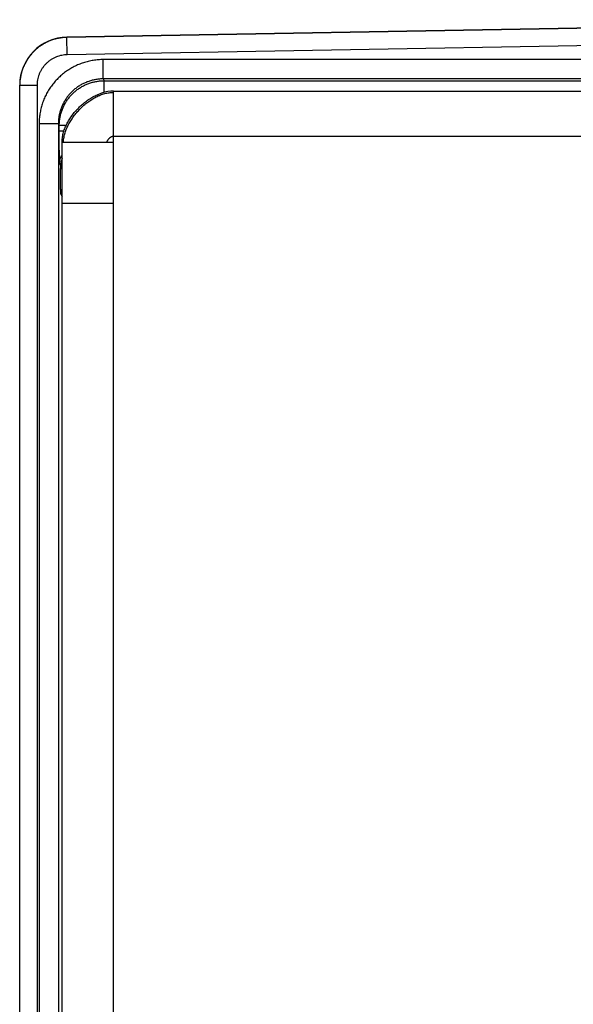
# Model space of a CAD drawing. Header units: inches. Extents: x 0.2 to 16.8, y 0.1 to 10.8.
# Tile 4 of 22: x 1.8 to 2.7, y 4.2 to 5.7. Entities that reach past the tile are written whole.
import ezdxf

# ---------------------------------------------------------------- set-up
doc = ezdxf.new("R2010")
doc.units = ezdxf.units.IN
doc.header["$LTSCALE"] = 0.935
doc.header["$MEASUREMENT"] = 0
doc.layers.get('0').update_dxf_attribs({"linetype": 'CONTINUOUS'})

msp = doc.modelspace()

# ---------------------------------------------------------------- linework, layer by layer
at = {"color": 7, "linetype": 'CONTINUOUS'}
for p, q in [((3.4238, 5.7195), (1.8743, 5.6925)), ((3.4238, 5.7189), (1.8743, 5.6919)), ((1.8743, 5.6919), (1.8743, 5.6925)), ((1.8748, 5.6649), (1.8743, 5.6919)), ((3.4745, 5.6928), (1.8748, 5.6649)), ((1.9308, 5.6273), (1.9308, 5.6573)), ((3.4791, 5.6573), (1.9308, 5.6573)), ((1.8006, 2.7059), (1.8006, 5.6175)), ((1.8276, 5.6169), (1.8006, 5.6169)), ((1.8276, 5.6169), (1.8276, 2.7064)), ((1.9308, 5.6273), (1.9323, 5.6244)), ((3.4791, 5.6273), (1.9308, 5.6273)), ((1.9323, 5.6062), (1.9323, 5.6244)), ((1.9323, 5.6244), (3.815, 5.6244)), ((1.9466, 2.7152), (1.9466, 5.6082)), ((1.9466, 5.6082), (3.8416, 5.6082)), ((1.9466, 5.6082), (1.9466, 5.6082)), ((1.8309, 5.5573), (1.8309, 2.7661)), ((1.8609, 5.5573), (1.8309, 5.5573)), ((1.8609, 5.5573), (1.8609, 2.7661)), ((1.8609, 5.5573), (1.8623, 5.5544)), ((1.8623, 5.5457), (1.8623, 5.5544)), ((1.8728, 5.5544), (1.8623, 5.5544)), ((1.8695, 5.5457), (1.8623, 5.5457)), ((1.9466, 5.5382), (3.9206, 5.5382)), ((1.8666, 2.7952), (1.8666, 5.5282)), ((1.9466, 5.5282), (1.8666, 5.5282)), ((1.8627, 5.4957), (1.8643, 5.4926)), ((1.8643, 5.4926), (1.8643, 5.4878)), ((1.8643, 5.4926), (1.8666, 5.4926)), ((1.8643, 5.4878), (1.8666, 5.4878)), ((1.8646, 5.4478), (1.8666, 5.4439)), ((1.9466, 5.4332), (1.8666, 5.4332))]:
    msp.add_line(p, q, dxfattribs=at)
msp.add_lwpolyline([(1.9466, 5.6082), (1.9426, 5.608), (1.9378, 5.6074), (1.9329, 5.6064), (1.9279, 5.6049), (1.9233, 5.6032)], dxfattribs=at)
msp.add_arc((1.8756, 5.6175), 0.075, 91, 180, dxfattribs=at)
for points, knots in [([(1.8743, 5.6919), (1.8722, 5.6919), (1.8681, 5.6916), (1.8621, 5.6908), (1.8561, 5.6894), (1.8502, 5.6876), (1.8445, 5.6853), (1.839, 5.6825), (1.8338, 5.6793), (1.8288, 5.6757), (1.8242, 5.6717), (1.8199, 5.6673), (1.816, 5.6626), (1.8125, 5.6576), (1.8094, 5.6523), (1.8067, 5.6468), (1.8045, 5.641), (1.8028, 5.6352), (1.8015, 5.6291), (1.8008, 5.6232), (1.8006, 5.6193), (1.8006, 5.6175)], [0, 0, 0, 0, 0.05293, 0.105876, 0.15882, 0.211763, 0.264701, 0.317633, 0.370546, 0.423422, 0.47625, 0.529044, 0.581827, 0.63462, 0.687432, 0.74027, 0.793138, 0.84603, 0.89894, 0.95186, 1, 1, 1, 1]), ([(1.8748, 5.6649), (1.8733, 5.6649), (1.8704, 5.6647), (1.8661, 5.664), (1.8618, 5.663), (1.8577, 5.6615), (1.8537, 5.6597), (1.8498, 5.6575), (1.8462, 5.655), (1.8429, 5.6521), (1.8398, 5.649), (1.837, 5.6456), (1.8346, 5.6419), (1.8324, 5.6381), (1.8307, 5.634), (1.8293, 5.6299), (1.8283, 5.6256), (1.8277, 5.6213), (1.8276, 5.6184), (1.8276, 5.6169)], [0, 0, 0, 0, 0.058096, 0.116691, 0.175615, 0.234702, 0.293785, 0.352761, 0.411689, 0.470648, 0.529632, 0.588581, 0.647489, 0.706432, 0.765467, 0.8245, 0.883375, 0.941933, 1, 1, 1, 1]), ([(1.9308, 5.6573), (1.9282, 5.6573), (1.923, 5.6571), (1.9152, 5.6561), (1.9075, 5.6546), (1.8999, 5.6525), (1.8926, 5.6498), (1.8854, 5.6465), (1.8786, 5.6426), (1.872, 5.6383), (1.8658, 5.6334), (1.8601, 5.628), (1.8547, 5.6223), (1.8499, 5.6161), (1.8455, 5.6096), (1.8416, 5.6027), (1.8384, 5.5955), (1.8356, 5.5882), (1.8335, 5.5806), (1.832, 5.5729), (1.8311, 5.5651), (1.8309, 5.5599), (1.8309, 5.5573)], [0, 0, 0, 0, 0.049643, 0.099552, 0.149625, 0.199762, 0.249863, 0.29989, 0.349889, 0.399902, 0.449936, 0.499981, 0.550027, 0.600063, 0.650077, 0.700081, 0.750118, 0.800229, 0.850374, 0.900451, 0.950359, 1, 1, 1, 1]), ([(1.9308, 5.6273), (1.9289, 5.6273), (1.9251, 5.6271), (1.9193, 5.6264), (1.9136, 5.6252), (1.9081, 5.6235), (1.9027, 5.6214), (1.8975, 5.6189), (1.8925, 5.6159), (1.8878, 5.6126), (1.8834, 5.6088), (1.8793, 5.6047), (1.8755, 5.6003), (1.8722, 5.5956), (1.8692, 5.5906), (1.8667, 5.5854), (1.8646, 5.58), (1.8629, 5.5745), (1.8617, 5.5688), (1.861, 5.5631), (1.8609, 5.5592), (1.8609, 5.5573)], [0, 0, 0, 0, 0.052628, 0.105253, 0.157876, 0.210499, 0.263121, 0.315742, 0.368363, 0.420985, 0.473608, 0.526234, 0.578861, 0.631492, 0.684125, 0.736762, 0.789403, 0.842048, 0.894695, 0.947345, 1, 1, 1, 1]), ([(1.8623, 5.5544), (1.8623, 5.5564), (1.8624, 5.5602), (1.8631, 5.566), (1.8643, 5.5716), (1.866, 5.5772), (1.8681, 5.5826), (1.8706, 5.5878), (1.8736, 5.5927), (1.877, 5.5975), (1.8807, 5.6019), (1.8848, 5.606), (1.8892, 5.6097), (1.8939, 5.6131), (1.8989, 5.616), (1.9041, 5.6186), (1.9095, 5.6207), (1.915, 5.6224), (1.9207, 5.6235), (1.9265, 5.6243), (1.9303, 5.6244), (1.9323, 5.6244)], [0, 0, 0, 0, 0.052654, 0.10533, 0.157996, 0.210643, 0.263265, 0.315854, 0.368413, 0.420951, 0.473479, 0.526019, 0.578595, 0.631219, 0.683881, 0.736561, 0.789247, 0.841936, 0.894627, 0.94732, 1, 1, 1, 1]), ([(1.8666, 5.5282), (1.8666, 5.5293), (1.8667, 5.5317), (1.867, 5.5353), (1.8676, 5.5388), (1.8685, 5.5424), (1.8695, 5.546), (1.8707, 5.5495), (1.8722, 5.5531), (1.8738, 5.5565), (1.8756, 5.56), (1.8776, 5.5634), (1.8797, 5.5667), (1.882, 5.57), (1.8844, 5.5732), (1.887, 5.5763), (1.8897, 5.5794), (1.8925, 5.5823), (1.8954, 5.5851), (1.8984, 5.5878), (1.9015, 5.5903), (1.9047, 5.5928), (1.908, 5.5951), (1.9114, 5.5972), (1.9148, 5.5992), (1.9182, 5.601), (1.9211, 5.6023), (1.9228, 5.603), (1.9233, 5.6032)], [0, 0, 0, 0, 0.035734, 0.071834, 0.108357, 0.145342, 0.182809, 0.220763, 0.259197, 0.298091, 0.337417, 0.377136, 0.417205, 0.457573, 0.498185, 0.538984, 0.579909, 0.620897, 0.661884, 0.702809, 0.743608, 0.78422, 0.824588, 0.864657, 0.904376, 0.943702, 0.982597, 1, 1, 1, 1]), ([(1.8686, 5.5282), (1.8687, 5.5293), (1.8688, 5.5315), (1.8693, 5.5349), (1.87, 5.5383), (1.8708, 5.5417), (1.8719, 5.5451), (1.8732, 5.5486), (1.8747, 5.552), (1.8763, 5.5554), (1.8781, 5.5587), (1.8801, 5.562), (1.8822, 5.5653), (1.8845, 5.5685), (1.8869, 5.5717), (1.8894, 5.5748), (1.892, 5.5778), (1.8948, 5.5806), (1.8976, 5.5834), (1.9006, 5.5861), (1.9036, 5.5887), (1.9067, 5.5911), (1.9098, 5.5933), (1.9131, 5.5954), (1.9163, 5.5974), (1.9196, 5.5992), (1.923, 5.6008), (1.9264, 5.6022), (1.9297, 5.6034), (1.9331, 5.6044), (1.9365, 5.6052), (1.9399, 5.6057), (1.9432, 5.606), (1.9455, 5.6061), (1.9466, 5.606)], [0, 0, 0, 0, 0.027659, 0.05619, 0.085257, 0.114872, 0.14503, 0.175718, 0.206908, 0.238566, 0.27065, 0.303112, 0.335899, 0.368956, 0.402222, 0.435636, 0.469135, 0.502656, 0.536135, 0.569511, 0.602721, 0.635707, 0.668413, 0.700787, 0.732781, 0.764355, 0.795474, 0.826113, 0.856258, 0.885905, 0.915065, 0.943767, 0.972056, 1, 1, 1, 1]), ([(1.8627, 5.4957), (1.8627, 5.4958), (1.8627, 5.4962), (1.8626, 5.4969), (1.8626, 5.498), (1.8625, 5.4995), (1.8625, 5.5014), (1.8625, 5.5036), (1.8624, 5.5063), (1.8624, 5.5092), (1.8624, 5.5124), (1.8624, 5.516), (1.8623, 5.5198), (1.8623, 5.5237), (1.8623, 5.5279), (1.8623, 5.5323), (1.8623, 5.5367), (1.8623, 5.5412), (1.8623, 5.5442), (1.8623, 5.5457)], [0, 0, 0, 0, 0.005749, 0.019741, 0.041967, 0.07223, 0.110208, 0.155593, 0.208032, 0.267123, 0.332345, 0.403141, 0.478895, 0.558967, 0.642793, 0.729739, 0.818923, 0.909347, 1, 1, 1, 1]), ([(1.9361, 5.5282), (1.9362, 5.5284), (1.9364, 5.529), (1.9368, 5.5298), (1.9372, 5.5307), (1.9377, 5.5315), (1.9382, 5.5324), (1.9388, 5.5332), (1.9395, 5.534), (1.9401, 5.5348), (1.9409, 5.5355), (1.9416, 5.5361), (1.9424, 5.5367), (1.9432, 5.5372), (1.944, 5.5376), (1.9449, 5.5379), (1.9456, 5.5381), (1.9462, 5.5382), (1.9464, 5.5382), (1.9466, 5.5382)], [0, 0, 0, 0, 0.056242, 0.115729, 0.177932, 0.242289, 0.308224, 0.375157, 0.442521, 0.509769, 0.57639, 0.641924, 0.705986, 0.768289, 0.828681, 0.887195, 0.9441, 0.972131, 1, 1, 1, 1]), ([(1.8627, 5.4957), (1.8627, 5.4967), (1.8628, 5.4985), (1.8633, 5.5013), (1.8641, 5.504), (1.8651, 5.5066), (1.866, 5.5083), (1.8666, 5.5091), (1.8666, 5.5091)], [0, 0, 0, 0, 0.198508, 0.397019, 0.595535, 0.794055, 0.992579, 1, 1, 1, 1]), ([(1.8666, 5.503), (1.8662, 5.5023), (1.8656, 5.5007), (1.8649, 5.4981), (1.8644, 5.4954), (1.8643, 5.4935), (1.8643, 5.4926)], [0, 0, 0, 0, 0.219197, 0.479446, 0.739706, 1, 1, 1, 1]), ([(1.8646, 5.4478), (1.8646, 5.4479), (1.8646, 5.4482), (1.8645, 5.4488), (1.8645, 5.4498), (1.8645, 5.4512), (1.8645, 5.4529), (1.8644, 5.4549), (1.8644, 5.4573), (1.8644, 5.4599), (1.8644, 5.4628), (1.8643, 5.4659), (1.8643, 5.4692), (1.8643, 5.4727), (1.8643, 5.4764), (1.8643, 5.4801), (1.8643, 5.484), (1.8643, 5.4865), (1.8643, 5.4878)], [0, 0, 0, 0, 0.006405, 0.022148, 0.047152, 0.08112, 0.12372, 0.17459, 0.233258, 0.299134, 0.371622, 0.450047, 0.533638, 0.621592, 0.713201, 0.807584, 0.903586, 1, 1, 1, 1]), ([(1.8646, 5.4478), (1.8646, 5.4486), (1.8647, 5.4501), (1.8651, 5.4523), (1.8657, 5.4544), (1.8663, 5.4558), (1.8666, 5.4565)], [0, 0, 0, 0, 0.251268, 0.502541, 0.75382, 1, 1, 1, 1])]:
    msp.add_open_spline(points, degree=3, knots=knots, dxfattribs=at)
for points in [[(1.8006, 5.6175), (1.8006, 5.6173), (1.8006, 5.6171), (1.8006, 5.6169)], [(1.8686, 5.5282), (1.8686, 5.5282), (1.8686, 5.5282), (1.8686, 5.5282)]]:
    msp.add_open_spline(points, degree=3, dxfattribs=at)

doc.saveas('drawing.dxf')
